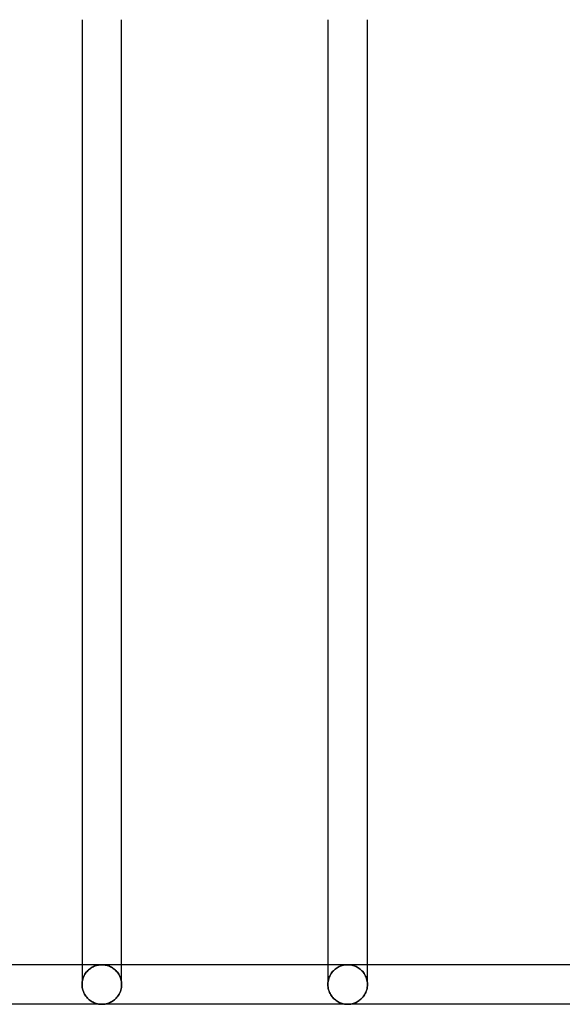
# Model space of a CAD drawing. Header units: millimetres. Extents: x -102 to 110, y -250 to 250.
# Tile 2 of 23: x 10 to 41, y -233 to -175. Entities that reach past the tile are written whole.
import ezdxf

# ---------------------------------------------------------------- set-up
doc = ezdxf.new("R2010")
doc.units = ezdxf.units.MM
doc.layers.add('HIDDEN', color=7, linetype='Continuous')
doc.layers.add('THICK', color=7, linetype='Continuous')

msp = doc.modelspace()

# ---------------------------------------------------------------- linework, layer by layer
at = {"layer": 'HIDDEN'}
for p, q in [((14.4, -230.84), (13.24, -230.84)), ((13.956, -230.928), (14.017, -230.905)), ((14.017, -230.905), (13.956, -230.928)), ((14.017, -230.905), (14.079, -230.885)), ((14.079, -230.885), (14.017, -230.905)), ((14.079, -230.885), (14.142, -230.869)), ((14.142, -230.869), (14.079, -230.885)), ((14.142, -230.869), (14.206, -230.856)), ((14.206, -230.856), (14.142, -230.869)), ((14.206, -230.856), (14.27, -230.847)), ((14.27, -230.847), (14.206, -230.856)), ((14.27, -230.847), (14.335, -230.842)), ((14.335, -230.842), (14.27, -230.847)), ((14.335, -230.842), (14.4, -230.84)), ((14.4, -230.84), (14.335, -230.842)), ((14.465, -230.842), (14.4, -230.84)), ((14.4, -230.84), (14.465, -230.842)), ((15.56, -230.84), (14.4, -230.84)), ((14.53, -230.847), (14.465, -230.842)), ((14.465, -230.842), (14.53, -230.847)), ((14.594, -230.856), (14.53, -230.847)), ((14.53, -230.847), (14.594, -230.856)), ((14.658, -230.869), (14.594, -230.856)), ((14.594, -230.856), (14.658, -230.869)), ((14.721, -230.885), (14.658, -230.869)), ((14.658, -230.869), (14.721, -230.885)), ((14.783, -230.905), (14.721, -230.885)), ((14.721, -230.885), (14.783, -230.905)), ((14.844, -230.928), (14.783, -230.905)), ((14.783, -230.905), (14.844, -230.928)), ((28.8, -230.84), (27.64, -230.84)), ((28.426, -230.902), (28.365, -230.924)), ((28.365, -230.924), (28.426, -230.902)), ((28.488, -230.883), (28.426, -230.902)), ((28.426, -230.902), (28.488, -230.883)), ((28.549, -230.867), (28.488, -230.883)), ((28.488, -230.883), (28.549, -230.867)), ((28.612, -230.855), (28.549, -230.867)), ((28.549, -230.867), (28.612, -230.855)), ((28.674, -230.847), (28.612, -230.855)), ((28.612, -230.855), (28.674, -230.847)), ((28.737, -230.842), (28.674, -230.847)), ((28.674, -230.847), (28.737, -230.842)), ((28.8, -230.84), (28.737, -230.842)), ((28.737, -230.842), (28.8, -230.84)), ((28.8, -230.84), (28.863, -230.842)), ((28.863, -230.842), (28.8, -230.84)), ((29.96, -230.84), (28.8, -230.84)), ((28.863, -230.842), (28.926, -230.847)), ((28.926, -230.847), (28.863, -230.842)), ((28.926, -230.847), (28.988, -230.855)), ((28.988, -230.855), (28.926, -230.847)), ((28.988, -230.855), (29.051, -230.867)), ((29.051, -230.867), (28.988, -230.855)), ((29.051, -230.867), (29.112, -230.883)), ((29.112, -230.883), (29.051, -230.867)), ((29.112, -230.883), (29.174, -230.902)), ((29.174, -230.902), (29.112, -230.883)), ((29.174, -230.902), (29.235, -230.924)), ((29.235, -230.924), (29.174, -230.902)), ((13.338, -231.532), (13.37, -231.464)), ((13.37, -231.464), (13.338, -231.532)), ((13.37, -231.464), (13.406, -231.4)), ((13.406, -231.4), (13.37, -231.464)), ((13.406, -231.4), (13.445, -231.339)), ((13.445, -231.339), (13.406, -231.4)), ((13.445, -231.339), (13.487, -231.282)), ((13.487, -231.282), (13.445, -231.339)), ((13.487, -231.282), (13.532, -231.229)), ((13.532, -231.229), (13.487, -231.282)), ((13.532, -231.229), (13.578, -231.18)), ((13.578, -231.18), (13.532, -231.229)), ((13.578, -231.18), (13.627, -231.134)), ((13.627, -231.134), (13.578, -231.18)), ((13.627, -231.134), (13.677, -231.092)), ((13.677, -231.092), (13.627, -231.134)), ((13.677, -231.092), (13.729, -231.053)), ((13.729, -231.053), (13.677, -231.092)), ((13.729, -231.053), (13.783, -231.017)), ((13.783, -231.017), (13.729, -231.053)), ((13.783, -231.017), (13.839, -230.984)), ((13.839, -230.984), (13.783, -231.017)), ((13.839, -230.984), (13.897, -230.954)), ((13.897, -230.954), (13.839, -230.984)), ((13.897, -230.954), (13.956, -230.928)), ((13.956, -230.928), (13.897, -230.954)), ((14.903, -230.954), (14.844, -230.928)), ((14.844, -230.928), (14.903, -230.954)), ((14.961, -230.984), (14.903, -230.954)), ((14.903, -230.954), (14.961, -230.984)), ((15.017, -231.017), (14.961, -230.984)), ((14.961, -230.984), (15.017, -231.017)), ((15.071, -231.053), (15.017, -231.017)), ((15.017, -231.017), (15.071, -231.053)), ((15.123, -231.092), (15.071, -231.053)), ((15.071, -231.053), (15.123, -231.092)), ((15.173, -231.134), (15.123, -231.092)), ((15.123, -231.092), (15.173, -231.134)), ((15.222, -231.18), (15.173, -231.134)), ((15.173, -231.134), (15.222, -231.18)), ((15.268, -231.229), (15.222, -231.18)), ((15.222, -231.18), (15.268, -231.229)), ((15.313, -231.282), (15.268, -231.229)), ((15.268, -231.229), (15.313, -231.282)), ((15.355, -231.339), (15.313, -231.282)), ((15.313, -231.282), (15.355, -231.339)), ((15.394, -231.4), (15.355, -231.339)), ((15.355, -231.339), (15.394, -231.4)), ((15.43, -231.464), (15.394, -231.4)), ((15.394, -231.4), (15.43, -231.464)), ((15.462, -231.532), (15.43, -231.464)), ((15.43, -231.464), (15.462, -231.532)), ((27.788, -231.43), (27.752, -231.501)), ((27.752, -231.501), (27.788, -231.43)), ((27.829, -231.363), (27.788, -231.43)), ((27.788, -231.43), (27.829, -231.363)), ((27.873, -231.301), (27.829, -231.363)), ((27.829, -231.363), (27.873, -231.301)), ((27.92, -231.242), (27.873, -231.301)), ((27.873, -231.301), (27.92, -231.242)), ((27.97, -231.188), (27.92, -231.242)), ((27.92, -231.242), (27.97, -231.188)), ((28.022, -231.139), (27.97, -231.188)), ((27.97, -231.188), (28.022, -231.139)), ((28.075, -231.093), (28.022, -231.139)), ((28.022, -231.139), (28.075, -231.093)), ((28.131, -231.051), (28.075, -231.093)), ((28.075, -231.093), (28.131, -231.051)), ((28.188, -231.014), (28.131, -231.051)), ((28.131, -231.051), (28.188, -231.014)), ((28.246, -230.98), (28.188, -231.014)), ((28.188, -231.014), (28.246, -230.98)), ((28.305, -230.95), (28.246, -230.98)), ((28.246, -230.98), (28.305, -230.95)), ((28.365, -230.924), (28.305, -230.95)), ((28.305, -230.95), (28.365, -230.924)), ((29.235, -230.924), (29.295, -230.95)), ((29.295, -230.95), (29.235, -230.924)), ((29.295, -230.95), (29.354, -230.98)), ((29.354, -230.98), (29.295, -230.95)), ((29.354, -230.98), (29.412, -231.014)), ((29.412, -231.014), (29.354, -230.98)), ((29.412, -231.014), (29.469, -231.051)), ((29.469, -231.051), (29.412, -231.014)), ((29.469, -231.051), (29.525, -231.093)), ((29.525, -231.093), (29.469, -231.051)), ((29.525, -231.093), (29.578, -231.139)), ((29.578, -231.139), (29.525, -231.093)), ((29.578, -231.139), (29.63, -231.188)), ((29.63, -231.188), (29.578, -231.139)), ((29.63, -231.188), (29.68, -231.242)), ((29.68, -231.242), (29.63, -231.188)), ((29.68, -231.242), (29.727, -231.301)), ((29.727, -231.301), (29.68, -231.242)), ((29.727, -231.301), (29.771, -231.363)), ((29.771, -231.363), (29.727, -231.301)), ((29.771, -231.363), (29.812, -231.43)), ((29.812, -231.43), (29.771, -231.363)), ((29.812, -231.43), (29.848, -231.501)), ((29.848, -231.501), (29.812, -231.43)), ((13.24, -231.997), (13.243, -231.915)), ((13.243, -231.915), (13.24, -231.997)), ((13.24, -231.998), (13.24, -231.997)), ((13.24, -231.999), (13.24, -231.998)), ((13.24, -231.998), (13.24, -231.998)), ((13.24, -232), (13.24, -231.999)), ((13.24, -231.999), (13.24, -231.999)), ((13.243, -232.086), (13.24, -232)), ((13.24, -232), (13.24, -232)), ((13.243, -231.915), (13.251, -231.834)), ((13.251, -231.834), (13.243, -231.915)), ((13.251, -231.834), (13.266, -231.755)), ((13.266, -231.755), (13.251, -231.834)), ((13.266, -231.755), (13.285, -231.678)), ((13.285, -231.678), (13.266, -231.755)), ((13.285, -231.678), (13.309, -231.603)), ((13.309, -231.603), (13.285, -231.678)), ((13.309, -231.603), (13.338, -231.532)), ((13.338, -231.532), (13.309, -231.603)), ((15.491, -231.603), (15.462, -231.532)), ((15.462, -231.532), (15.491, -231.603)), ((15.515, -231.678), (15.491, -231.603)), ((15.491, -231.603), (15.515, -231.678)), ((15.534, -231.755), (15.515, -231.678)), ((15.515, -231.678), (15.534, -231.755)), ((15.549, -231.834), (15.534, -231.755)), ((15.534, -231.755), (15.549, -231.834)), ((15.557, -231.915), (15.549, -231.834)), ((15.549, -231.834), (15.557, -231.915)), ((15.56, -231.997), (15.557, -231.915)), ((15.557, -231.915), (15.56, -231.997)), ((15.56, -232), (15.557, -232.086)), ((15.56, -231.997), (15.56, -231.998)), ((15.56, -231.998), (15.56, -231.998)), ((15.56, -231.998), (15.56, -231.999)), ((15.56, -231.999), (15.56, -231.999)), ((15.56, -231.999), (15.56, -232)), ((15.56, -232), (15.56, -232)), ((27.643, -231.909), (27.64, -231.997)), ((27.64, -231.997), (27.643, -231.909)), ((27.64, -231.997), (27.64, -231.998)), ((27.64, -231.998), (27.64, -231.998)), ((27.64, -231.998), (27.64, -231.999)), ((27.64, -231.999), (27.64, -231.999)), ((27.64, -231.999), (27.64, -232)), ((27.64, -232), (27.643, -232.082)), ((27.64, -232), (27.64, -232)), ((27.653, -231.822), (27.643, -231.909)), ((27.643, -231.909), (27.653, -231.822)), ((27.669, -231.737), (27.653, -231.822)), ((27.653, -231.822), (27.669, -231.737)), ((27.692, -231.655), (27.669, -231.737)), ((27.669, -231.737), (27.692, -231.655)), ((27.719, -231.576), (27.692, -231.655)), ((27.692, -231.655), (27.719, -231.576)), ((27.752, -231.501), (27.719, -231.576)), ((27.719, -231.576), (27.752, -231.501)), ((29.848, -231.501), (29.881, -231.576)), ((29.881, -231.576), (29.848, -231.501)), ((29.881, -231.576), (29.908, -231.655)), ((29.908, -231.655), (29.881, -231.576)), ((29.908, -231.655), (29.931, -231.737)), ((29.931, -231.737), (29.908, -231.655)), ((29.931, -231.737), (29.947, -231.822)), ((29.947, -231.822), (29.931, -231.737)), ((29.947, -231.822), (29.957, -231.909)), ((29.957, -231.909), (29.947, -231.822)), ((29.957, -231.909), (29.96, -231.997)), ((29.96, -231.997), (29.957, -231.909)), ((29.957, -232.082), (29.96, -232)), ((29.96, -231.998), (29.96, -231.997)), ((29.96, -231.999), (29.96, -231.998)), ((29.96, -231.998), (29.96, -231.998)), ((29.96, -232), (29.96, -231.999)), ((29.96, -231.999), (29.96, -231.999)), ((29.96, -232), (29.96, -232)), ((13.253, -232.172), (13.243, -232.086)), ((13.269, -232.255), (13.253, -232.172)), ((13.291, -232.336), (13.269, -232.255)), ((13.317, -232.414), (13.291, -232.336)), ((13.349, -232.488), (13.317, -232.414)), ((13.385, -232.559), (13.349, -232.488)), ((13.424, -232.625), (13.385, -232.559)), ((13.467, -232.687), (13.424, -232.625)), ((15.376, -232.625), (15.333, -232.687)), ((15.415, -232.559), (15.376, -232.625)), ((15.451, -232.488), (15.415, -232.559)), ((15.483, -232.414), (15.451, -232.488)), ((15.509, -232.336), (15.483, -232.414)), ((15.531, -232.255), (15.509, -232.336)), ((15.547, -232.172), (15.531, -232.255)), ((15.557, -232.086), (15.547, -232.172)), ((27.643, -232.082), (27.652, -232.163)), ((27.652, -232.163), (27.666, -232.242)), ((27.666, -232.242), (27.686, -232.32)), ((27.686, -232.32), (27.71, -232.394)), ((27.71, -232.394), (27.739, -232.466)), ((27.739, -232.466), (27.771, -232.534)), ((27.771, -232.534), (27.807, -232.598)), ((27.807, -232.598), (27.847, -232.659)), ((29.753, -232.659), (29.793, -232.598)), ((29.793, -232.598), (29.829, -232.534)), ((29.829, -232.534), (29.861, -232.466)), ((29.861, -232.466), (29.89, -232.394)), ((29.89, -232.394), (29.914, -232.32)), ((29.914, -232.32), (29.934, -232.242)), ((29.934, -232.242), (29.948, -232.163)), ((29.948, -232.163), (29.957, -232.082)), ((13.513, -232.746), (13.467, -232.687)), ((13.561, -232.8), (13.513, -232.746)), ((13.612, -232.85), (13.561, -232.8)), ((13.664, -232.896), (13.612, -232.85)), ((13.719, -232.938), (13.664, -232.896)), ((13.774, -232.976), (13.719, -232.938)), ((13.831, -233.01), (13.774, -232.976)), ((13.89, -233.041), (13.831, -233.01)), ((13.95, -233.069), (13.89, -233.041)), ((14.011, -233.093), (13.95, -233.069)), ((14.074, -233.113), (14.011, -233.093)), ((14.138, -233.13), (14.074, -233.113)), ((14.202, -233.143), (14.138, -233.13)), ((14.268, -233.152), (14.202, -233.143)), ((14.334, -233.158), (14.268, -233.152)), ((14.4, -233.16), (14.334, -233.158)), ((14.466, -233.158), (14.4, -233.16)), ((14.532, -233.152), (14.466, -233.158)), ((14.598, -233.143), (14.532, -233.152)), ((14.662, -233.13), (14.598, -233.143)), ((14.726, -233.113), (14.662, -233.13)), ((14.789, -233.093), (14.726, -233.113)), ((14.85, -233.069), (14.789, -233.093)), ((14.91, -233.041), (14.85, -233.069)), ((14.969, -233.01), (14.91, -233.041)), ((15.026, -232.976), (14.969, -233.01)), ((15.081, -232.938), (15.026, -232.976)), ((15.136, -232.896), (15.081, -232.938)), ((15.188, -232.85), (15.136, -232.896)), ((15.239, -232.8), (15.188, -232.85)), ((15.287, -232.746), (15.239, -232.8)), ((15.333, -232.687), (15.287, -232.746)), ((27.847, -232.659), (27.889, -232.716)), ((27.889, -232.716), (27.933, -232.769)), ((27.933, -232.769), (27.98, -232.819)), ((27.98, -232.819), (28.028, -232.865)), ((28.028, -232.865), (28.079, -232.907)), ((28.079, -232.907), (28.131, -232.946)), ((28.131, -232.946), (28.185, -232.982)), ((28.185, -232.982), (28.24, -233.015)), ((28.24, -233.015), (28.298, -233.045)), ((28.298, -233.045), (28.357, -233.072)), ((28.357, -233.072), (28.418, -233.095)), ((28.418, -233.095), (28.479, -233.115)), ((28.479, -233.115), (28.542, -233.131)), ((28.542, -233.131), (28.606, -233.144)), ((28.606, -233.144), (28.671, -233.153)), ((28.671, -233.153), (28.735, -233.158)), ((28.735, -233.158), (28.8, -233.16)), ((28.8, -233.16), (28.865, -233.158)), ((28.865, -233.158), (28.929, -233.153)), ((28.929, -233.153), (28.994, -233.144)), ((28.994, -233.144), (29.058, -233.131)), ((29.058, -233.131), (29.121, -233.115)), ((29.121, -233.115), (29.182, -233.095)), ((29.182, -233.095), (29.243, -233.072)), ((29.243, -233.072), (29.302, -233.045)), ((29.302, -233.045), (29.36, -233.015)), ((29.36, -233.015), (29.415, -232.982)), ((29.415, -232.982), (29.469, -232.946)), ((29.469, -232.946), (29.521, -232.907)), ((29.521, -232.907), (29.572, -232.865)), ((29.572, -232.865), (29.62, -232.819)), ((29.62, -232.819), (29.667, -232.769)), ((29.667, -232.769), (29.711, -232.716)), ((29.711, -232.716), (29.753, -232.659))]:
    msp.add_line(p, q, dxfattribs=at)
at = {"layer": 'THICK'}
for p, q in [((13.24, -175.431), (13.24, -231.997)), ((15.56, -231.997), (15.56, -175.431)), ((27.64, -175.431), (27.64, -231.997)), ((29.96, -231.997), (29.96, -175.431)), ((13.24, -230.84), (0, -230.84)), ((27.64, -230.84), (15.56, -230.84)), ((42.04, -230.84), (29.96, -230.84)), ((13.24, -231.997), (13.24, -231.998)), ((13.24, -231.998), (13.24, -231.998)), ((13.24, -231.998), (13.24, -231.999)), ((13.24, -231.999), (13.24, -231.999)), ((13.24, -231.999), (13.24, -232)), ((13.24, -232), (13.243, -232.086)), ((13.24, -232), (13.24, -232)), ((15.557, -232.086), (15.56, -232)), ((15.56, -231.998), (15.56, -231.997)), ((15.56, -231.999), (15.56, -231.998)), ((15.56, -231.998), (15.56, -231.998)), ((15.56, -232), (15.56, -231.999)), ((15.56, -231.999), (15.56, -231.999)), ((15.56, -232), (15.56, -232)), ((27.64, -231.998), (27.64, -231.997)), ((27.64, -231.999), (27.64, -231.998)), ((27.64, -231.998), (27.64, -231.998)), ((27.64, -232), (27.64, -231.999)), ((27.64, -231.999), (27.64, -231.999)), ((27.643, -232.082), (27.64, -232)), ((27.64, -232), (27.64, -232)), ((29.96, -232), (29.957, -232.082)), ((29.96, -231.997), (29.96, -231.998)), ((29.96, -231.998), (29.96, -231.998)), ((29.96, -231.998), (29.96, -231.999)), ((29.96, -231.999), (29.96, -231.999)), ((29.96, -231.999), (29.96, -232)), ((29.96, -232), (29.96, -232)), ((13.243, -232.086), (13.253, -232.172)), ((13.253, -232.172), (13.269, -232.255)), ((13.269, -232.255), (13.291, -232.336)), ((13.291, -232.336), (13.317, -232.414)), ((13.317, -232.414), (13.349, -232.488)), ((13.349, -232.488), (13.385, -232.559)), ((13.385, -232.559), (13.424, -232.625)), ((13.424, -232.625), (13.467, -232.687)), ((15.333, -232.687), (15.376, -232.625)), ((15.376, -232.625), (15.415, -232.559)), ((15.415, -232.559), (15.451, -232.488)), ((15.451, -232.488), (15.483, -232.414)), ((15.483, -232.414), (15.509, -232.336)), ((15.509, -232.336), (15.531, -232.255)), ((15.531, -232.255), (15.547, -232.172)), ((15.547, -232.172), (15.557, -232.086)), ((27.652, -232.163), (27.643, -232.082)), ((27.666, -232.242), (27.652, -232.163)), ((27.686, -232.32), (27.666, -232.242)), ((27.71, -232.394), (27.686, -232.32)), ((27.739, -232.466), (27.71, -232.394)), ((27.771, -232.534), (27.739, -232.466)), ((27.807, -232.598), (27.771, -232.534)), ((27.847, -232.659), (27.807, -232.598)), ((29.793, -232.598), (29.753, -232.659)), ((29.829, -232.534), (29.793, -232.598)), ((29.861, -232.466), (29.829, -232.534)), ((29.89, -232.394), (29.861, -232.466)), ((29.914, -232.32), (29.89, -232.394)), ((29.934, -232.242), (29.914, -232.32)), ((29.948, -232.163), (29.934, -232.242)), ((29.957, -232.082), (29.948, -232.163)), ((14.4, -233.16), (0, -233.16)), ((13.467, -232.687), (13.513, -232.746)), ((13.513, -232.746), (13.561, -232.8)), ((13.561, -232.8), (13.612, -232.85)), ((13.612, -232.85), (13.664, -232.896)), ((13.664, -232.896), (13.719, -232.938)), ((13.719, -232.938), (13.774, -232.976)), ((13.774, -232.976), (13.831, -233.01)), ((13.831, -233.01), (13.89, -233.041)), ((13.89, -233.041), (13.95, -233.069)), ((13.95, -233.069), (14.011, -233.093)), ((14.011, -233.093), (14.074, -233.113)), ((14.074, -233.113), (14.138, -233.13)), ((14.138, -233.13), (14.202, -233.143)), ((14.202, -233.143), (14.268, -233.152)), ((14.268, -233.152), (14.334, -233.158)), ((14.334, -233.158), (14.4, -233.16)), ((14.4, -233.16), (14.466, -233.158)), ((28.8, -233.16), (14.4, -233.16)), ((14.466, -233.158), (14.532, -233.152)), ((14.532, -233.152), (14.598, -233.143)), ((14.598, -233.143), (14.662, -233.13)), ((14.662, -233.13), (14.726, -233.113)), ((14.726, -233.113), (14.789, -233.093)), ((14.789, -233.093), (14.85, -233.069)), ((14.85, -233.069), (14.91, -233.041)), ((14.91, -233.041), (14.969, -233.01)), ((14.969, -233.01), (15.026, -232.976)), ((15.026, -232.976), (15.081, -232.938)), ((15.081, -232.938), (15.136, -232.896)), ((15.136, -232.896), (15.188, -232.85)), ((15.188, -232.85), (15.239, -232.8)), ((15.239, -232.8), (15.287, -232.746)), ((15.287, -232.746), (15.333, -232.687)), ((27.889, -232.716), (27.847, -232.659)), ((27.933, -232.769), (27.889, -232.716)), ((27.98, -232.819), (27.933, -232.769)), ((28.028, -232.865), (27.98, -232.819)), ((28.079, -232.907), (28.028, -232.865)), ((28.131, -232.946), (28.079, -232.907)), ((28.185, -232.982), (28.131, -232.946)), ((28.24, -233.015), (28.185, -232.982)), ((28.298, -233.045), (28.24, -233.015)), ((28.357, -233.072), (28.298, -233.045)), ((28.418, -233.095), (28.357, -233.072)), ((28.479, -233.115), (28.418, -233.095)), ((28.542, -233.131), (28.479, -233.115)), ((28.606, -233.144), (28.542, -233.131)), ((28.671, -233.153), (28.606, -233.144)), ((28.735, -233.158), (28.671, -233.153)), ((28.8, -233.16), (28.735, -233.158)), ((28.865, -233.158), (28.8, -233.16)), ((43.2, -233.16), (28.8, -233.16)), ((28.929, -233.153), (28.865, -233.158)), ((28.994, -233.144), (28.929, -233.153)), ((29.058, -233.131), (28.994, -233.144)), ((29.121, -233.115), (29.058, -233.131)), ((29.182, -233.095), (29.121, -233.115)), ((29.243, -233.072), (29.182, -233.095)), ((29.302, -233.045), (29.243, -233.072)), ((29.36, -233.015), (29.302, -233.045)), ((29.415, -232.982), (29.36, -233.015)), ((29.469, -232.946), (29.415, -232.982)), ((29.521, -232.907), (29.469, -232.946)), ((29.572, -232.865), (29.521, -232.907)), ((29.62, -232.819), (29.572, -232.865)), ((29.667, -232.769), (29.62, -232.819)), ((29.711, -232.716), (29.667, -232.769)), ((29.753, -232.659), (29.711, -232.716))]:
    msp.add_line(p, q, dxfattribs=at)

doc.saveas('drawing.dxf')
